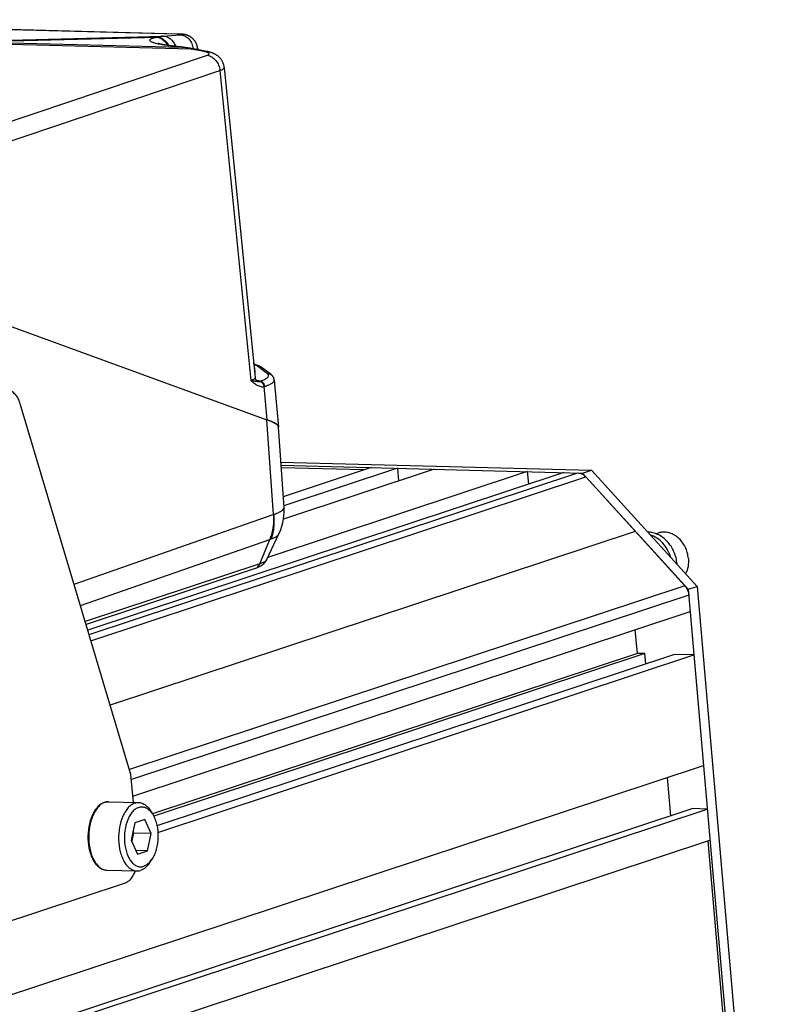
# Model space of a CAD drawing. Header units: millimetres. Extents: x 0 to 420, y 0 to 297.
# Tile 26 of 72: x 210 to 232, y 43 to 71. Entities that reach past the tile are written whole.
import ezdxf

# ---------------------------------------------------------------- set-up
doc = ezdxf.new("R2010")
doc.units = ezdxf.units.MM
doc.header["$LTSCALE"] = 23.1
doc.layers.add('COMPONENTS', color=7, linetype='CONTINUOUS')

msp = doc.modelspace()

# ---------------------------------------------------------------- linework, layer by layer
at = {"layer": 'COMPONENTS', "color": 9, "linetype": 'CONTINUOUS'}
for p, q in [((214.53116, 70.64043), (198.7892, 71.04827)), ((207.89267, 70.42122), (214.12918, 70.58212)), ((208.47991, 70.41339), (213.97221, 70.5551)), ((213.94909, 70.55083), (213.97221, 70.5551)), ((214.12918, 70.58212), (214.61093, 70.62065)), ((214.92811, 70.21014), (207.94324, 70.38375)), ((214.66536, 70.25965), (208.47991, 70.41339)), ((214.66536, 70.25965), (214.28469, 70.30632)), ((215.30164, 70.13924), (214.92811, 70.21014)), ((204.93176, 66.52212), (215.38968, 70.03672)), ((205.33642, 66.09857), (215.7495, 69.5981)), ((215.7495, 69.5981), (216.63254, 60.75889)), ((217.10597, 60.95343), (216.82183, 61.16394)), ((217.00451, 60.58481), (217.09012, 59.63922)), ((217.27711, 56.93833), (217.08337, 59.64168)), ((212.01773, 53.51285), (225.95747, 58.12453)), ((212.06924, 53.34045), (226.18657, 58.01088)), ((211.58887, 54.94816), (217.27105, 56.93578)), ((211.77026, 54.34109), (217.17194, 56.23059)), ((216.8892, 55.53369), (217.17194, 56.23059)), ((216.8892, 55.53369), (211.90646, 53.88525)), ((229.01199, 54.90506), (213.16794, 49.66337)), ((229.12552, 54.64207), (213.22248, 49.38087))]:
    msp.add_line(p, q, dxfattribs=at)
at = {"layer": 'COMPONENTS', "color": 7, "linetype": 'CONTINUOUS'}
for p, q in [((214.56396, 70.64032), (198.79574, 71.04887)), ((214.58444, 70.63962), (214.56396, 70.64032)), ((214.5977, 70.6391), (214.58444, 70.63962)), ((214.61058, 70.63852), (214.5977, 70.6391)), ((214.62303, 70.6379), (214.61058, 70.63852)), ((214.63504, 70.63722), (214.62303, 70.6379)), ((214.64662, 70.63649), (214.63504, 70.63722)), ((215.37145, 70.14469), (214.99792, 70.2156)), ((215.11332, 70.22463), (215.11647, 70.19309)), ((215.87173, 69.68416), (216.75533, 60.83927)), ((204.95731, 64.06429), (217.09012, 59.63922)), ((216.71621, 61.24372), (216.74865, 61.01208)), ((217.20798, 60.92652), (216.92385, 61.13703)), ((217.29974, 60.77315), (217.42124, 59.43133)), ((213.21036, 49.52139), (210.05079, 60.09575)), ((217.57656, 57.14064), (217.41975, 59.42918)), ((217.48803, 58.43273), (226.345, 58.20326)), ((225.56154, 58.13479), (211.97932, 53.64139)), ((224.51716, 58.16185), (217.1112, 55.71174)), ((217.49412, 58.3438), (226.09617, 58.12094)), ((219.85992, 58.20896), (217.49917, 58.27012)), ((220.0661, 58.27717), (217.5556, 57.44662)), ((221.85647, 58.23078), (217.56284, 56.81032)), ((220.81209, 58.25784), (217.57343, 57.1864)), ((220.81209, 58.25784), (220.84334, 57.89561)), ((224.51716, 58.16185), (224.54842, 57.79962)), ((226.09617, 58.12094), (226.345, 58.20326)), ((226.09617, 58.12094), (229.11133, 54.80654)), ((226.345, 58.20326), (229.36016, 54.88886)), ((226.18657, 58.01088), (229.01199, 54.90506)), ((227.59928, 56.45797), (212.61859, 51.50191)), ((217.07582, 55.63764), (217.43192, 56.38353)), ((228.19196, 56.39033), (228.25624, 56.41159)), ((216.75535, 55.40188), (211.93026, 53.8056)), ((229.11133, 54.80654), (229.36016, 54.88886)), ((229.11133, 54.80654), (231.40121, 28.26851)), ((229.36016, 54.88886), (231.65005, 28.35083)), ((213.263, 48.91138), (229.16603, 54.17257)), ((227.65659, 52.97601), (227.5981, 53.65386)), ((227.65659, 52.97601), (213.82395, 48.39976)), ((227.87168, 52.97044), (213.86007, 48.33498)), ((228.7134, 52.94863), (213.95194, 48.0651)), ((213.97759, 47.87399), (229.27289, 52.93413)), ((227.87168, 52.97044), (227.65659, 52.97601)), ((227.89687, 52.6785), (227.87168, 52.97044)), ((229.27289, 52.93413), (228.7134, 52.94863)), ((202.6709, 40.88826), (229.54513, 49.77906)), ((213.27882, 48.72801), (213.21036, 49.52139)), ((228.61453, 48.34376), (228.51995, 49.43989)), ((212.57503, 48.74624), (213.42856, 48.72413)), ((229.2417, 48.55125), (202.36747, 39.66045)), ((202.77776, 39.64982), (229.652, 48.54062)), ((213.78931, 48.45978), (213.84127, 48.36978)), ((229.652, 48.54062), (229.2417, 48.55125)), ((213.32094, 48.14165), (213.21544, 47.65182)), ((213.60827, 48.23671), (213.32094, 48.14165)), ((213.7901, 47.84194), (213.60827, 48.23671)), ((213.23835, 47.6021), (213.29278, 47.85482)), ((213.29278, 47.85482), (213.26988, 47.90455)), ((213.7901, 47.84194), (213.29278, 47.85482)), ((213.6846, 47.35211), (213.7901, 47.84194)), ((202.85409, 38.76522), (229.72832, 47.65602)), ((213.21544, 47.65182), (213.39727, 47.25705)), ((229.66802, 47.63606), (230.16866, 41.834)), ((213.6846, 47.35211), (213.34949, 47.36079)), ((213.39727, 47.25705), (213.6846, 47.35211)), ((213.75201, 47.0201), (213.80856, 47.10729)), ((212.52452, 46.7969), (213.37806, 46.77478)), ((206.82918, 44.37746), (213.05007, 46.43552))]:
    msp.add_line(p, q, dxfattribs=at)
for points in [[(215.11332, 70.22462), (215.1128, 70.22956), (215.11095, 70.24412), (215.10866, 70.25836), (215.10597, 70.2723), (215.10289, 70.28591), (215.09945, 70.29921), (215.09568, 70.31219), (215.09158, 70.32485), (215.08719, 70.33718), (215.08252, 70.3492), (215.07758, 70.36091), (215.0724, 70.37229), (215.06698, 70.38336), (215.06135, 70.39413), (215.05552, 70.40459), (215.04949, 70.41475), (215.04329, 70.42462), (215.03693, 70.43419), (215.03041, 70.44348), (215.02375, 70.45248), (215.01696, 70.46119), (215.01005, 70.46963), (215.00303, 70.4778), (214.99591, 70.4857), (214.98869, 70.49334), (214.98138, 70.50073), (214.974, 70.50785), (214.96654, 70.51473), (214.95902, 70.52137), (214.95145, 70.52775), (214.94383, 70.5339), (214.93618, 70.53982), (214.92849, 70.5455), (214.92078, 70.55095), (214.91305, 70.55617), (214.90532, 70.56118), (214.89758, 70.56597), (214.88985, 70.57055), (214.88212, 70.57491), (214.87442, 70.57908), (214.86674, 70.58304), (214.85909, 70.5868), (214.8515, 70.59037), (214.84396, 70.59375), (214.83648, 70.59694), (214.82908, 70.59994), (214.82176, 70.60277), (214.81454, 70.60542), (214.80743, 70.6079), (214.80044, 70.61022), (214.79358, 70.61237), (214.78691, 70.61436), (214.78045, 70.61618), (214.7742, 70.61786), (214.76818, 70.61939), (214.76245, 70.62077), (214.75696, 70.62203), (214.7516, 70.62319), (214.74638, 70.62427), (214.74129, 70.62527), (214.73622, 70.62621), (214.73111, 70.62711), (214.726, 70.62797), (214.72088, 70.62877), (214.71574, 70.62954), (214.71058, 70.63027), (214.70541, 70.63095), (214.70024, 70.6316), (214.69505, 70.63221), (214.68984, 70.63279), (214.68461, 70.63334), (214.67934, 70.63386), (214.67404, 70.63435), (214.66869, 70.63482), (214.66329, 70.63526), (214.65782, 70.63569), (214.64662, 70.63649)], [(214.27552, 70.31425), (214.25732, 70.31675), (214.23969, 70.31925), (214.22266, 70.32175), (214.20621, 70.32425), (214.19035, 70.32674), (214.1751, 70.32922), (214.16044, 70.33168), (214.14638, 70.33412), (214.13292, 70.33653), (214.12006, 70.33891), (214.1078, 70.34126), (214.09615, 70.34356), (214.08509, 70.34582), (214.07462, 70.34803), (214.06475, 70.35018), (214.05547, 70.35226), (214.04677, 70.35429), (214.03866, 70.35624), (214.03111, 70.35811), (214.02413, 70.35989), (214.01771, 70.36159), (214.01183, 70.3632), (214.00648, 70.36471), (214.00167, 70.36612), (213.99739, 70.36741), (213.99361, 70.36859), (213.99035, 70.36965), (213.98759, 70.37057), (213.98532, 70.37135), (213.98354, 70.37199), (213.98224, 70.37247), (213.98159, 70.37272)], [(214.70712, 70.26103), (214.31364, 70.30929), (214.29429, 70.31177), (214.27552, 70.31425)], [(214.99792, 70.2156), (214.9704, 70.22074), (214.93671, 70.22678), (214.90305, 70.23257), (214.8694, 70.23809), (214.83576, 70.24334), (214.80215, 70.24834), (214.76856, 70.25306), (214.73499, 70.25753), (214.70712, 70.26103)], [(215.87173, 69.68414), (215.87048, 69.6953), (215.86826, 69.71096), (215.86552, 69.72652), (215.86226, 69.74197), (215.85848, 69.75731), (215.85418, 69.77254), (215.84936, 69.78763), (215.84402, 69.8026), (215.83815, 69.81744), (215.83177, 69.83213), (215.82485, 69.84666), (215.81738, 69.86106), (215.80939, 69.87527), (215.80091, 69.88921), (215.79192, 69.9029), (215.78246, 69.9163), (215.77263, 69.92928), (215.76243, 69.94184), (215.7519, 69.95397), (215.74116, 69.96557), (215.73023, 69.97664), (215.71914, 69.98721), (215.70797, 69.99723), (215.69675, 70.00672), (215.6855, 70.01571), (215.67424, 70.02421), (215.66301, 70.03223), (215.65181, 70.03982), (215.64066, 70.04698), (215.6296, 70.05371), (215.61861, 70.06008), (215.60758, 70.06614), (215.59655, 70.07191), (215.58549, 70.07742), (215.57417, 70.08277), (215.56253, 70.088), (215.55062, 70.09308), (215.53844, 70.098), (215.52599, 70.10277), (215.51324, 70.10739), (215.5002, 70.11186), (215.48685, 70.11617), (215.47318, 70.12034), (215.45918, 70.12436), (215.44483, 70.12824), (215.43011, 70.13197), (215.41502, 70.13556), (215.39953, 70.13901), (215.38363, 70.14231), (215.37145, 70.14469)], [(216.80381, 60.75494), (216.80396, 60.75487), (216.80379, 60.75495), (216.80327, 60.75524), (216.80243, 60.75574), (216.80125, 60.75648), (216.79978, 60.75747), (216.79803, 60.75872), (216.79604, 60.76025), (216.79384, 60.76206), (216.79145, 60.76417), (216.78891, 60.76659), (216.78625, 60.76933), (216.78349, 60.77238), (216.78067, 60.77578), (216.77782, 60.77952), (216.77496, 60.78362), (216.77215, 60.78808), (216.7694, 60.79292), (216.76676, 60.79813), (216.76426, 60.80373), (216.76194, 60.80973), (216.75987, 60.81611), (216.75807, 60.82287), (216.7566, 60.82999), (216.75552, 60.83746), (216.75533, 60.83925)], [(217.29974, 60.77312), (217.29957, 60.77491), (217.29816, 60.78584), (217.29616, 60.7966), (217.29357, 60.80717), (217.29041, 60.81753), (217.28671, 60.82767), (217.28249, 60.83755), (217.27776, 60.84718), (217.27253, 60.85653), (217.26684, 60.86562), (217.26068, 60.87442), (217.25409, 60.88294), (217.24706, 60.89117), (217.23961, 60.89911), (217.23174, 60.90679), (217.22344, 60.91421), (217.21472, 60.92137), (217.20799, 60.92651)], [(217.43162, 56.38308), (217.44814, 56.41885), (217.48639, 56.51284), (217.51827, 56.60909), (217.54363, 56.70713), (217.56238, 56.80651), (217.57445, 56.90684), (217.57981, 57.00768), (217.57843, 57.10852), (217.57655, 57.14098)]]:
    msp.add_lwpolyline(points, dxfattribs=at)
at = {"layer": 'COMPONENTS', "color": 9, "linetype": 'CONTINUOUS'}
msp.add_lwpolyline([(217.27105, 56.93578), (217.27206, 56.93614), (217.27307, 56.93653), (217.27408, 56.93694), (217.27509, 56.93738), (217.2761, 56.93784), (217.27711, 56.93833)], dxfattribs=at)
for centre, radius, start, end in [((214.24447, 69.44319), 1.14476, 95.780035, 103.758704), ((214.54234, 70.49961), 0.14127, 88.52358, 94.537048), ((214.45107, 67.53003), 3.11143, 88.139482, 88.524898), ((214.19669, 67.06046), 3.23334, 80.938902, 81.66566), ((214.17957, 66.96094), 3.33432, 77.026719, 80.917769), ((216.85556, 60.78142), 0.05405, 298.477161, 308.100656), ((216.96234, 60.7825), 0.20214, 282.041779, 289.027265), ((216.87228, 57.13017), 0.94818, 288.423432, 290.740206), ((212.57642, 48.39948), 0.34803, 108.309942, 110.17272)]:
    msp.add_arc(centre, radius, start, end, dxfattribs=at)
at = {"layer": 'COMPONENTS', "color": 7, "linetype": 'CONTINUOUS'}
for centre, radius, start, end in [((216.4817, 61.21086), 0.2368, 7.975192, 12.037094), ((227.73607, 55.4411), 1.05774, 3.976266, 4.931928), ((212.57296, 48.37341), 0.37371, 106.543962, 108.308361), ((212.5718, 48.37725), 0.3697, 106.175122, 106.541357)]:
    msp.add_arc(centre, radius, start, end, dxfattribs=at)
for centre, major_axis, ratio, start_param, end_param in [((215.5914, 59.68034), (1.82801, -0.26087), 0.15670781, 0.03341588, 0.63874811), ((215.59133, 59.68028), (1.82968, -0.25978), 0.15547184, 6.27401092, 6.91646216)]:
    msp.add_ellipse(centre, major_axis=major_axis, ratio=ratio, start_param=start_param, end_param=end_param, dxfattribs=at)
at = {"layer": 'COMPONENTS', "color": 9, "linetype": 'CONTINUOUS'}
for points, knots in [([(214.28469, 70.30632), (214.22389, 70.31378), (214.13657, 70.32603), (214.02622, 70.34609), (213.95595, 70.36123), (213.89515, 70.37695), (213.84441, 70.3931), (213.80407, 70.40943), (213.77444, 70.42602), (213.75494, 70.44252), (213.74627, 70.46207), (213.75399, 70.48167), (213.77317, 70.49725), (213.80215, 70.51216), (213.84185, 70.52623), (213.89191, 70.53953), (213.92894, 70.54712), (213.94909, 70.55083)], [0, 0, 0, 0, 0.22965946, 0.33036835, 0.42042264, 0.49905841, 0.56568475, 0.61995413, 0.6619223, 0.69249779, 0.71483049, 0.7365121, 0.76565681, 0.80591527, 0.85837903, 0.92317537, 1, 1, 1, 1]), ([(213.94909, 70.55083), (213.97993, 70.54704), (214.04211, 70.52992), (214.15685, 70.46186), (214.22231, 70.37874), (214.25335, 70.31733)], [0, 0, 0, 0, 0.2348521, 0.47987648, 1, 1, 1, 1]), ([(213.97221, 70.5551), (214.00369, 70.55123), (214.06719, 70.53353), (214.18392, 70.463), (214.24974, 70.37697), (214.28041, 70.31364)], [0, 0, 0, 0, 0.23458079, 0.47958028, 1, 1, 1, 1]), ([(214.12918, 70.58212), (214.16666, 70.58116), (214.2435, 70.56494), (214.34578, 70.50219), (214.42834, 70.40763), (214.46532, 70.33015), (214.47903, 70.28903)], [0, 0, 0, 0, 0.23235468, 0.47498422, 0.73134649, 1, 1, 1, 1]), ([(214.61093, 70.62065), (214.6198, 70.62136), (214.63196, 70.62246), (214.64657, 70.62437), (214.65399, 70.62569), (214.65867, 70.62681), (214.6611, 70.62786), (214.66211, 70.62847), (214.66253, 70.62937), (214.66192, 70.63019), (214.66082, 70.63079), (214.65818, 70.6318), (214.65327, 70.63285), (214.64552, 70.63406), (214.63534, 70.6352), (214.62281, 70.6363), (214.60803, 70.63733), (214.58421, 70.63865), (214.56532, 70.63939), (214.55208, 70.63982)], [0, 0, 0, 0, 0.16241629, 0.22286651, 0.26882652, 0.30006998, 0.31026063, 0.31709663, 0.32151237, 0.32625537, 0.33372647, 0.34464985, 0.37751397, 0.42528251, 0.48775201, 0.56448785, 0.65488904, 0.75821089, 1, 1, 1, 1]), ([(214.61093, 70.62065), (214.65636, 70.61949), (214.75028, 70.59572), (214.86781, 70.50547), (214.95162, 70.37439), (214.97885, 70.27122), (214.9848, 70.21806)], [0, 0, 0, 0, 0.22907492, 0.47160294, 0.73030015, 1, 1, 1, 1]), ([(214.28469, 70.30632), (214.28818, 70.30697), (214.30199, 70.30901), (214.31612, 70.30897), (214.32646, 70.3077)], [0, 0, 0, 0, 0.25393986, 1, 1, 1, 1]), ([(214.66536, 70.25965), (214.66884, 70.2603), (214.68266, 70.26234), (214.69679, 70.2623), (214.70712, 70.26103)], [0, 0, 0, 0, 0.2539399, 1, 1, 1, 1]), ([(214.92811, 70.21014), (214.93394, 70.21207), (214.9566, 70.21825), (214.98088, 70.21883), (214.99792, 70.2156)], [0, 0, 0, 0, 0.26144207, 1, 1, 1, 1]), ([(215.08524, 70.19903), (215.08957, 70.20103), (215.09719, 70.20497), (215.10782, 70.21204), (215.11379, 70.21997), (215.11332, 70.22462)], [0, 0, 0, 0, 0.36360822, 0.64418921, 1, 1, 1, 1]), ([(215.30164, 70.13924), (215.30747, 70.14116), (215.33013, 70.14734), (215.35441, 70.14792), (215.37145, 70.14469)], [0, 0, 0, 0, 0.26144185, 1, 1, 1, 1]), ([(215.38968, 70.03672), (215.39903, 70.03986), (215.4119, 70.04495), (215.42612, 70.05415), (215.43319, 70.06082), (215.4375, 70.06795), (215.43909, 70.07844), (215.43079, 70.09267), (215.41142, 70.1058), (215.38279, 70.11861), (215.34517, 70.1301), (215.31699, 70.13632), (215.30164, 70.13924)], [0, 0, 0, 0, 0.13340035, 0.18529621, 0.22813658, 0.26381575, 0.29584922, 0.36671619, 0.46916384, 0.61034739, 0.78889045, 1, 1, 1, 1]), ([(215.38968, 70.03672), (215.43533, 70.02815), (215.52678, 69.99046), (215.63845, 69.88901), (215.71812, 69.75393), (215.74424, 69.65054), (215.74951, 69.5981)], [0, 0, 0, 0, 0.23090984, 0.47844859, 0.73798586, 1, 1, 1, 1]), ([(215.7495, 69.5981), (215.76787, 69.60425), (215.79348, 69.61377), (215.82441, 69.62922), (215.85117, 69.64532), (215.87346, 69.66683), (215.87173, 69.68414)], [0, 0, 0, 0, 0.37512239, 0.53003747, 0.66311393, 1, 1, 1, 1]), ([(216.82183, 61.16394), (216.80893, 61.17349), (216.77596, 61.19084), (216.74107, 61.20297), (216.7211, 61.20898)], [0, 0, 0, 0, 0.43496501, 1, 1, 1, 1]), ([(216.82183, 61.16394), (216.83968, 61.16602), (216.87635, 61.16358), (216.90951, 61.14764), (216.92385, 61.13703)], [0, 0, 0, 0, 0.50188532, 1, 1, 1, 1]), ([(216.88891, 60.73889), (216.9144, 60.74776), (216.96121, 60.76525), (217.02403, 60.79345), (217.07358, 60.82129), (217.10958, 60.84872), (217.13253, 60.87594), (217.14068, 60.90533), (217.12975, 60.93346), (217.11477, 60.94691), (217.10597, 60.95343)], [0, 0, 0, 0, 0.21830648, 0.40401471, 0.5566696, 0.67708248, 0.76866597, 0.84066853, 0.91140032, 1, 1, 1, 1]), ([(217.10597, 60.95343), (217.12381, 60.95551), (217.16049, 60.95307), (217.19365, 60.93714), (217.20798, 60.92652)], [0, 0, 0, 0, 0.50188429, 1, 1, 1, 1]), ([(216.75533, 60.83925), (216.75599, 60.83256), (216.7508, 60.82106), (216.7388, 60.80929), (216.71855, 60.7945), (216.68282, 60.77688), (216.65087, 60.76502), (216.63254, 60.75889)], [0, 0, 0, 0, 0.13180031, 0.22155499, 0.332191, 0.62080733, 1, 1, 1, 1]), ([(216.76213, 60.73545), (216.75279, 60.73722), (216.70968, 60.74549), (216.66648, 60.7533), (216.63254, 60.75889)], [0, 0, 0, 0, 0.21649863, 1, 1, 1, 1]), ([(216.63254, 60.75889), (216.64367, 60.74965), (216.68761, 60.71328), (216.73252, 60.67788), (216.76792, 60.65421)], [0, 0, 0, 0, 0.25366172, 1, 1, 1, 1]), ([(216.88134, 60.73391), (216.87351, 60.72967), (216.85574, 60.72439), (216.82714, 60.72474), (216.7959, 60.72913), (216.77392, 60.73323), (216.76213, 60.73545)], [0, 0, 0, 0, 0.22006202, 0.44680525, 0.70329116, 1, 1, 1, 1]), ([(216.76792, 60.65421), (216.78643, 60.64183), (216.82371, 60.61906), (216.88252, 60.59301), (216.9434, 60.57902), (216.98474, 60.58074), (217.00451, 60.58481)], [0, 0, 0, 0, 0.26434673, 0.51746651, 0.76042809, 1, 1, 1, 1]), ([(216.78527, 60.77041), (216.80578, 60.76662), (216.84113, 60.75876), (216.87548, 60.74632), (216.88891, 60.73889)], [0, 0, 0, 0, 0.57604259, 1, 1, 1, 1]), ([(216.88134, 60.73391), (216.89714, 60.73226), (216.92937, 60.72122), (216.9685, 60.6869), (216.99552, 60.63963), (217.00339, 60.60326), (217.0045, 60.58481)], [0, 0, 0, 0, 0.22877493, 0.4739949, 0.73397377, 1, 1, 1, 1]), ([(217.02826, 60.59141), (217.02634, 60.61061), (217.01615, 60.64838), (216.98459, 60.69628), (216.94073, 60.72959), (216.90573, 60.73857), (216.88892, 60.73889)], [0, 0, 0, 0, 0.26351741, 0.52369701, 0.77030475, 1, 1, 1, 1]), ([(217.02824, 60.5914), (217.06877, 60.60541), (217.12547, 60.62693), (217.19346, 60.66004), (217.23253, 60.68299), (217.263, 60.7056), (217.28483, 60.72793), (217.29803, 60.75031), (217.30037, 60.76605), (217.29974, 60.77312)], [0, 0, 0, 0, 0.37709256, 0.53211675, 0.66457118, 0.77497839, 0.86485728, 0.93761321, 1, 1, 1, 1]), ([(217.27711, 56.93833), (217.32149, 56.95398), (217.4006, 56.98514), (217.50518, 57.03815), (217.57938, 57.0999), (217.57655, 57.14072)], [0, 0, 0, 0, 0.37948964, 0.66998733, 1, 1, 1, 1]), ([(217.27105, 56.93578), (217.27591, 56.87428), (217.28236, 56.63584), (217.23724, 56.3949), (217.17194, 56.23059)], [0, 0, 0, 0, 0.25866656, 1, 1, 1, 1]), ([(217.2771, 56.93833), (217.28465, 56.87784), (217.30148, 56.64453), (217.26695, 56.40609), (217.20805, 56.24344)], [0, 0, 0, 0, 0.26055397, 1, 1, 1, 1]), ([(217.20806, 56.24344), (217.26007, 56.26326), (217.34015, 56.29775), (217.41735, 56.35327), (217.43181, 56.3833)], [0, 0, 0, 0, 0.62548631, 1, 1, 1, 1]), ([(217.07582, 55.63764), (217.06459, 55.61413), (216.99805, 55.57314), (216.93286, 55.54813), (216.8892, 55.53369)], [0, 0, 0, 0, 0.36160837, 1, 1, 1, 1]), ([(216.75535, 55.4019), (216.77008, 55.40676), (216.82844, 55.43376), (216.87105, 55.48896), (216.8892, 55.53369)], [0, 0, 0, 0, 0.24325245, 1, 1, 1, 1]), ([(212.4564, 48.72616), (212.42225, 48.71362), (212.35406, 48.67575), (212.26427, 48.59179), (212.18442, 48.48145), (212.09114, 48.29758), (212.01622, 48.02666), (211.99373, 47.68239), (212.03182, 47.39673), (212.09822, 47.18986), (212.16162, 47.05738), (212.23798, 46.94783), (212.32543, 46.86474), (212.42181, 46.81138), (212.49109, 46.79776), (212.52452, 46.7969)], [0, 0, 0, 0, 0.04724312, 0.09981386, 0.15850815, 0.22320038, 0.36672229, 0.51979529, 0.66872405, 0.73769514, 0.80126083, 0.85874513, 0.91018154, 0.95656459, 1, 1, 1, 1]), ([(212.46708, 48.72989), (212.47592, 48.73281), (212.511, 48.74287), (212.54784, 48.74695), (212.57503, 48.74624)], [0, 0, 0, 0, 0.25490499, 1, 1, 1, 1])]:
    msp.add_open_spline(points, degree=3, knots=knots, dxfattribs=at)
msp.add_open_spline([(216.71575, 61.23646), (216.71636, 61.23881), (216.71654, 61.24132), (216.71621, 61.24372)], degree=3, dxfattribs=at)
at = {"layer": 'COMPONENTS', "color": 7, "linetype": 'CONTINUOUS'}
for points, knots in [([(216.92385, 61.13703), (216.89539, 61.15811), (216.8282, 61.1914), (216.757, 61.21165), (216.71952, 61.22053)], [0, 0, 0, 0, 0.47903424, 1, 1, 1, 1]), ([(216.74865, 61.01208), (216.74888, 61.01042), (216.74886, 61.00273), (216.74435, 60.99579), (216.74041, 60.9914)], [0, 0, 0, 0, 0.22074602, 1, 1, 1, 1]), ([(210.05079, 60.09575), (210.03479, 60.1493), (209.99651, 60.2475), (209.91452, 60.37041), (209.8144, 60.45314), (209.73564, 60.47516), (209.69872, 60.47611)], [0, 0, 0, 0, 0.30498515, 0.57108344, 0.79841162, 1, 1, 1, 1]), ([(225.95747, 58.12453), (225.97808, 58.124), (226.06446, 58.11164), (226.14216, 58.05971), (226.18657, 58.01088)], [0, 0, 0, 0, 0.23799831, 1, 1, 1, 1]), ([(228.78989, 55.53204), (228.77971, 55.64997), (228.72029, 55.88212), (228.56011, 56.13199), (228.39149, 56.28526), (228.25245, 56.37041), (228.10479, 56.4235), (228.00271, 56.43606), (227.95275, 56.43618)], [0, 0, 0, 0, 0.26486425, 0.52578717, 0.65140121, 0.77224236, 0.88821047, 1, 1, 1, 1]), ([(229.11346, 55.68344), (229.10358, 55.79788), (229.04009, 56.02171), (228.86617, 56.25062), (228.68709, 56.37307), (228.54366, 56.42781), (228.39667, 56.44337), (228.30103, 56.42641), (228.25624, 56.41159)], [0, 0, 0, 0, 0.26980763, 0.53232535, 0.65680982, 0.77546789, 0.88916829, 1, 1, 1, 1]), ([(228.61487, 55.70834), (228.59189, 55.78476), (228.52986, 55.93164), (228.39352, 56.12296), (228.22309, 56.27204), (228.09014, 56.33782), (228.02244, 56.35957)], [0, 0, 0, 0, 0.26241829, 0.5194716, 0.76617328, 1, 1, 1, 1]), ([(216.97081, 55.50865), (216.98088, 55.51658), (217.02307, 55.55292), (217.05735, 55.59895), (217.07582, 55.63764)], [0, 0, 0, 0, 0.23015024, 1, 1, 1, 1]), ([(229.11346, 55.68344), (229.12001, 55.6075), (229.11381, 55.45729), (229.06514, 55.31434), (229.03087, 55.25089)], [0, 0, 0, 0, 0.51384889, 1, 1, 1, 1]), ([(216.75535, 55.40188), (216.81183, 55.42057), (216.88761, 55.45033), (216.95436, 55.49568), (216.97081, 55.50865)], [0, 0, 0, 0, 0.73961166, 1, 1, 1, 1]), ([(212.45556, 48.7282), (212.41895, 48.71609), (212.34645, 48.67891), (212.25152, 48.59477), (212.16849, 48.48476), (212.0726, 48.30266), (211.99549, 48.03406), (211.97125, 47.69207), (212.00845, 47.40762), (212.07475, 47.20077), (212.13894, 47.06705), (212.21745, 46.95517), (212.30923, 46.86884), (212.41268, 46.81239), (212.48784, 46.79785), (212.52452, 46.7969)], [0, 0, 0, 0, 0.04939834, 0.10280337, 0.16125977, 0.22499733, 0.36556075, 0.51540436, 0.66164947, 0.72975245, 0.79299037, 0.85093529, 0.90389325, 0.9529925, 1, 1, 1, 1]), ([(212.57503, 48.74624), (212.56613, 48.74647), (212.53032, 48.746), (212.49463, 48.73981), (212.46881, 48.73232)], [0, 0, 0, 0, 0.24875258, 1, 1, 1, 1]), ([(213.32062, 48.70777), (213.28619, 48.69639), (213.21715, 48.66061), (213.12586, 48.57883), (213.04446, 48.47003), (212.94891, 48.28717), (212.87152, 48.01586), (212.84683, 47.66973), (212.88378, 47.38167), (212.94979, 47.17264), (213.01318, 47.03861), (213.08976, 46.92771), (213.17762, 46.84354), (213.27461, 46.78946), (213.34439, 46.77566), (213.37806, 46.77478)], [0, 0, 0, 0, 0.04685837, 0.09895161, 0.15718981, 0.22151857, 0.36470695, 0.51797185, 0.6674346, 0.73672013, 0.80058638, 0.85832858, 0.90996115, 0.95647644, 1, 1, 1, 1]), ([(213.43026, 48.58725), (213.39794, 48.57656), (213.33309, 48.54203), (213.24853, 48.46251), (213.17421, 48.35657), (213.08918, 48.17923), (213.02583, 47.91959), (213.0178, 47.59558), (213.06824, 47.33334), (213.14446, 47.15237), (213.21343, 47.04326), (213.29409, 46.96006), (213.38451, 46.9064), (213.4815, 46.8863), (213.54531, 46.89659), (213.57529, 46.90651)], [0, 0, 0, 0, 0.04793032, 0.10165502, 0.16210897, 0.22907508, 0.37763431, 0.53419798, 0.68258472, 0.74941676, 0.80972139, 0.86330592, 0.91112926, 0.95554306, 1, 1, 1, 1]), ([(213.32062, 48.70777), (213.32945, 48.7107), (213.36454, 48.72076), (213.40138, 48.72484), (213.42856, 48.72413)], [0, 0, 0, 0, 0.25484913, 1, 1, 1, 1]), ([(213.42856, 48.72413), (213.46242, 48.72325), (213.53263, 48.70929), (213.63011, 48.6546), (213.71831, 48.56956), (213.7668, 48.49877), (213.78931, 48.45978)], [0, 0, 0, 0, 0.21801304, 0.45116705, 0.71017956, 1, 1, 1, 1]), ([(213.43026, 48.58725), (213.45998, 48.59708), (213.52318, 48.60737), (213.6193, 48.58793), (213.70904, 48.53553), (213.75948, 48.48426), (213.78313, 48.45505)], [0, 0, 0, 0, 0.23407873, 0.4677638, 0.71896349, 1, 1, 1, 1]), ([(213.78313, 48.45505), (213.78835, 48.44859), (213.80942, 48.42138), (213.8282, 48.39241), (213.84125, 48.3698)], [0, 0, 0, 0, 0.24135782, 1, 1, 1, 1]), ([(213.84125, 48.3698), (213.8659, 48.3271), (213.90891, 48.23267), (213.96916, 48.02151), (213.99344, 47.73416), (213.95431, 47.44845), (213.88321, 47.2407), (213.83537, 47.14863), (213.80853, 47.10726)], [0, 0, 0, 0, 0.11258467, 0.23555635, 0.50000063, 0.76444436, 0.88741588, 1, 1, 1, 1]), ([(213.75201, 47.0201), (213.71712, 46.9663), (213.6415, 46.8729), (213.53776, 46.80826), (213.486, 46.79114)], [0, 0, 0, 0, 0.54050806, 1, 1, 1, 1]), ([(213.74614, 47.02521), (213.72148, 46.99777), (213.66956, 46.94996), (213.60665, 46.91689), (213.57529, 46.90651)], [0, 0, 0, 0, 0.52758557, 1, 1, 1, 1]), ([(213.80853, 47.10726), (213.80369, 47.09979), (213.78448, 47.07128), (213.76317, 47.04416), (213.74614, 47.02521)], [0, 0, 0, 0, 0.25880867, 1, 1, 1, 1]), ([(213.05007, 46.43552), (213.08007, 46.44544), (213.15763, 46.48781), (213.26003, 46.60455), (213.31264, 46.71433), (213.33519, 46.7758)], [0, 0, 0, 0, 0.20762048, 0.56981649, 1, 1, 1, 1]), ([(213.37806, 46.77478), (213.38708, 46.77455), (213.42359, 46.77522), (213.45992, 46.78251), (213.486, 46.79114)], [0, 0, 0, 0, 0.24723882, 1, 1, 1, 1])]:
    msp.add_open_spline(points, degree=3, knots=knots, dxfattribs=at)
msp.add_open_spline([(229.01199, 54.90506), (229.07624, 54.83443), (229.11731, 54.7372), (229.12552, 54.64207)], degree=3, dxfattribs=at)

doc.saveas('drawing.dxf')
